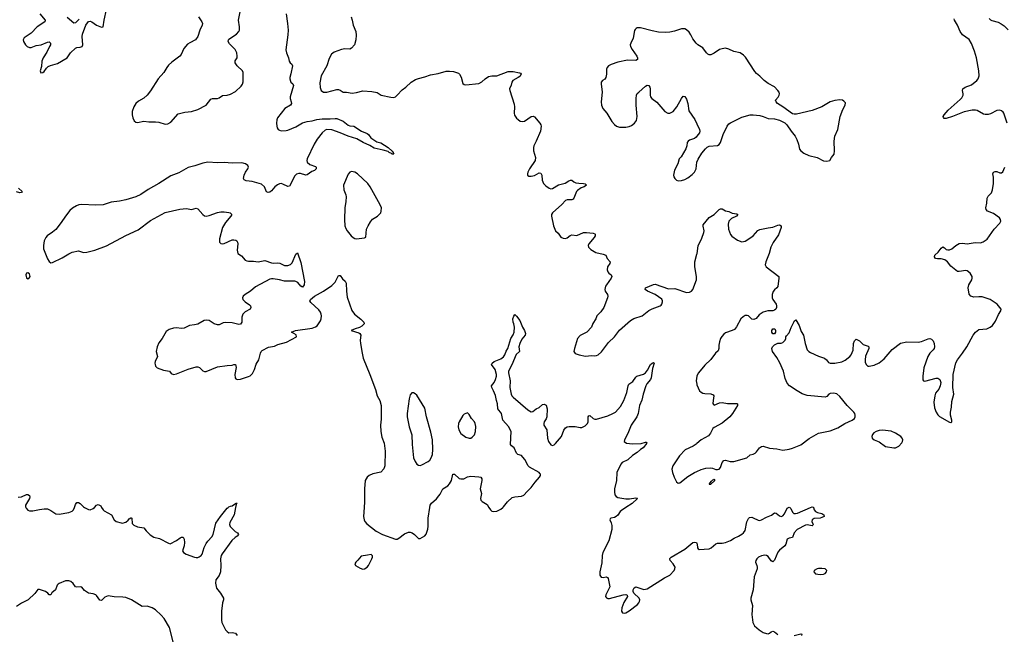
# Model space of a CAD drawing. Header units: inches. Extents: x 1649826 to 1814874, y 507393 to 641959.
# Tile 70 of 131: x 1751709 to 1763763, y 528446 to 535977. Entities that reach past the tile are written whole.
import ezdxf

# ---------------------------------------------------------------- set-up
doc = ezdxf.new("R2010")
doc.units = ezdxf.units.IN
doc.header["$MEASUREMENT"] = 0
for name, color, linetype in [('B7552', 7, 'Continuous'), ('B7553', 7, 'Continuous'), ('B7562', 7, 'Continuous'), ('B7563', 7, 'Continuous')]:
    doc.layers.add(name, color=color, linetype=linetype)

msp = doc.modelspace()

# ---------------------------------------------------------------- linework, layer by layer
at = {"layer": 'B7552', "color": 6}
for points, elevation in [([(1751785, 530000), (1751789, 529990), (1751810, 529966), (1751830, 529959), (1751870, 529958), (1751950, 529975), (1752010, 529982), (1752050, 529982), (1752090, 529965), (1752150, 529924), (1752190, 529918), (1752310, 529938), (1752350, 529953), (1752368, 529972), (1752378, 530000)], 300), ([(1752504, 530000), (1752550, 529975), (1752570, 529973), (1752610, 529987), (1752623, 530000)], 300), ([(1752712, 530000), (1752730, 529971), (1752741, 529961), (1752831, 529910), (1752865, 529850), (1752890, 529830), (1752950, 529813), (1752970, 529810), (1752990, 529815), (1753010, 529822), (1753037, 529843), (1753050, 529863), (1753070, 529875), (1753074, 529874), (1753081, 529870), (1753085, 529805), (1753105, 529785), (1753150, 529763), (1753230, 529751), (1753256, 529716), (1753304, 529664), (1753350, 529637), (1753422, 529622), (1753530, 529561), (1753550, 529554), (1753630, 529595), (1753672, 529628), (1753690, 529635), (1753710, 529635), (1753722, 529610), (1753728, 529570), (1753722, 529530), (1753703, 529470), (1753712, 529450), (1753748, 529430), (1753850, 529390), (1753870, 529386), (1753890, 529388), (1753904, 529396), (1753930, 529413), (1753943, 529430), (1753968, 529510), (1753990, 529557), (1754010, 529589), (1754061, 529639), (1754079, 529670), (1754110, 529807), (1754168, 529890), (1754250, 529990), (1754261, 530000)], 300), ([(1754351, 530000), (1754333, 529910), (1754283, 529817), (1754278, 529790), (1754287, 529767), (1754345, 529705), (1754374, 529690), (1754387, 529670), (1754370, 529650), (1754346, 529634), (1754306, 529594), (1754187, 529433), (1754174, 529410), (1754167, 529370), (1754171, 529290), (1754168, 529210), (1754150, 529168), (1754110, 529114), (1754106, 529074), (1754118, 529010), (1754168, 528950), (1754205, 528890), (1754205, 528870), (1754193, 528830), (1754178, 528730), (1754178, 528618), (1754184, 528590), (1754230, 528503), (1754250, 528479), (1754270, 528464), (1754310, 528470), (1754350, 528462), (1754373, 528430)], 300), ([(1755926, 530000), (1755918, 529890), (1755924, 529850), (1755934, 529830), (1755960, 529800), (1756071, 529711), (1756150, 529670), (1756310, 529614), (1756330, 529614), (1756350, 529623), (1756421, 529679), (1756470, 529697), (1756490, 529698), (1756515, 529690), (1756541, 529670), (1756590, 529621), (1756610, 529621), (1756667, 529653), (1756686, 529674), (1756704, 529736), (1756709, 529771), (1756708, 529870), (1756730, 530000)], 400), ([(1757452, 530000), (1757471, 529971), (1757490, 529957), (1757510, 529950), (1757550, 529955), (1757601, 529979), (1757624, 530000)], 400), ([(1759130, 530000), (1759075, 529965), (1759060, 529950), (1759030, 529906), (1759010, 529890), (1758990, 529879), (1758947, 529870), (1758939, 529861), (1758934, 529850), (1758951, 529811), (1758958, 529778), (1758959, 529730), (1758921, 529590), (1758848, 529450), (1758840, 529410), (1758836, 529324), (1758811, 529210), (1758812, 529172), (1758828, 529148), (1758850, 529144), (1758890, 529149), (1758903, 529143), (1758914, 529130), (1758933, 529030), (1758927, 529010), (1758883, 528930), (1758882, 528910), (1758894, 528894), (1758910, 528886), (1758930, 528884), (1759095, 528930), (1759130, 528933), (1759146, 528926), (1759150, 528910), (1759104, 528836), (1759079, 528770), (1759075, 528730), (1759088, 528708), (1759110, 528704), (1759130, 528710), (1759170, 528734), (1759271, 528810), (1759288, 528830), (1759298, 528850), (1759299, 528870), (1759291, 528890), (1759229, 528950), (1759218, 528970), (1759218, 528990), (1759230, 529015), (1759253, 529027), (1759350, 528997), (1759390, 529003), (1759601, 529139), (1759668, 529172), (1759720, 529230), (1759729, 529250), (1759732, 529270), (1759709, 529310), (1759671, 529350), (1759666, 529370), (1759670, 529376), (1759685, 529390), (1759850, 529491), (1759950, 529570), (1759976, 529576), (1759996, 529570), (1760000, 529560)], 400), ([(1753590, 528338), (1753541, 528530), (1753478, 528638), (1753442, 528682), (1753370, 528745), (1753330, 528771), (1753270, 528791), (1753209, 528789), (1753076, 528870), (1753010, 528896), (1752970, 528903), (1752867, 528907), (1752790, 528918), (1752750, 528903), (1752710, 528859), (1752690, 528863), (1752650, 528921), (1752639, 528930), (1752610, 528941), (1752550, 528950), (1752502, 528982), (1752470, 529022), (1752450, 529026), (1752410, 529022), (1752392, 529030), (1752363, 529070), (1752334, 529094), (1752310, 529103), (1752270, 529101), (1752190, 529070), (1752179, 529061), (1752168, 529050), (1752147, 528993), (1752104, 528956), (1752090, 528930), (1752070, 528930), (1752053, 528950), (1752024, 528970), (1751950, 528995), (1751930, 528994), (1751895, 528945), (1751811, 528869), (1751730, 528828), (1751670, 528787)], 300)]:
    msp.add_lwpolyline(points, dxfattribs=dict(at, elevation=elevation))
at = {"layer": 'B7552', "color": 6, "elevation": 400}
msp.add_lwpolyline([(1756010, 529426), (1755965, 529415), (1755890, 529405), (1755850, 529353), (1755825, 529330), (1755813, 529310), (1755819, 529290), (1755875, 529255), (1755910, 529246), (1755930, 529249), (1755962, 529270), (1755980, 529290), (1756019, 529370), (1756027, 529390), (1756027, 529407)], close=True, dxfattribs=at)
at = {"layer": 'B7553', "color": 6}
for points, elevation in [([(1751956, 536050), (1752020, 535970), (1752016, 535950), (1751923, 535890), (1751849, 535811), (1751765, 535755), (1751752, 535730), (1751756, 535710), (1751778, 535670), (1751799, 535650), (1751830, 535636), (1751850, 535634), (1751910, 535659), (1751970, 535667), (1752050, 535702), (1752070, 535704), (1752085, 535690), (1752085, 535670), (1752075, 535650), (1752041, 535579), (1751997, 535510), (1751980, 535470), (1751975, 535405), (1751958, 535350), (1751967, 535327), (1751990, 535328), (1752010, 535342), (1752037, 535383), (1752058, 535402), (1752085, 535415), (1752170, 535438), (1752290, 535510), (1752329, 535570), (1752390, 535626), (1752410, 535635), (1752450, 535638), (1752473, 535647), (1752480, 535670), (1752475, 535770), (1752479, 535801), (1752517, 535910), (1752550, 535953), (1752570, 535957), (1752590, 535949), (1752650, 535910), (1752710, 535885), (1752730, 535889), (1752741, 535970), (1752770, 536102)], 400), ([(1753899, 536010), (1753939, 535950), (1753945, 535930), (1753944, 535910), (1753912, 535848), (1753889, 535770), (1753860, 535730), (1753790, 535694), (1753765, 535675), (1753718, 535622), (1753684, 535550), (1753669, 535530), (1753570, 535457), (1753530, 535420), (1753508, 535392), (1753473, 535330), (1753404, 535250), (1753310, 535103), (1753270, 535050), (1753230, 535017), (1753162, 534978), (1753130, 534948), (1753106, 534910), (1753087, 534853), (1753085, 534810), (1753093, 534773), (1753110, 534738), (1753130, 534722), (1753150, 534719), (1753230, 534734), (1753290, 534727), (1753370, 534726), (1753410, 534720), (1753490, 534697), (1753521, 534699), (1753558, 534722), (1753650, 534822), (1753730, 534842), (1753810, 534851), (1753890, 534877), (1753990, 534931), (1754050, 535002), (1754070, 535010), (1754130, 535011), (1754150, 535019), (1754190, 535046), (1754250, 535053), (1754290, 535066), (1754350, 535098), (1754419, 535161), (1754435, 535185), (1754444, 535216), (1754446, 535330), (1754437, 535350), (1754372, 535410), (1754347, 535450), (1754347, 535473), (1754370, 535511), (1754372, 535530), (1754366, 535570), (1754345, 535610), (1754279, 535679), (1754261, 535710), (1754264, 535730), (1754270, 535737), (1754362, 535798), (1754390, 535830), (1754398, 535850), (1754401, 535890), (1754386, 535970), (1754408, 536072)], 400), ([(1754969, 536050), (1754988, 535930), (1754994, 535850), (1754991, 535790), (1754967, 535607), (1754973, 535570), (1754998, 535510), (1755008, 535470), (1755020, 535450), (1755040, 535430), (1755048, 535410), (1755030, 535315), (1755017, 535270), (1755016, 535250), (1755022, 535222), (1755029, 535210), (1755051, 535190), (1755059, 535170), (1755020, 535030), (1755019, 535010), (1755034, 534970), (1755036, 534950), (1755025, 534930), (1754953, 534887), (1754865, 534775), (1754856, 534750), (1754854, 534710), (1754856, 534670), (1754862, 534650), (1754873, 534633), (1754890, 534621), (1754910, 534616), (1754970, 534619), (1754990, 534623), (1755090, 534662), (1755170, 534713), (1755230, 534731), (1755290, 534738), (1755345, 534755), (1755410, 534763), (1755510, 534762), (1755570, 534768), (1755590, 534764), (1755670, 534732), (1755730, 534683), (1755750, 534675), (1755800, 534670), (1755892, 534612), (1755963, 534583), (1755977, 534570), (1756008, 534528), (1756030, 534512), (1756082, 534482), (1756130, 534467), (1756221, 534410), (1756270, 534364), (1756280, 534350), (1756280, 534340), (1756290, 534330), (1756268, 534330), (1756259, 534339), (1756230, 534350), (1756220, 534360), (1756160, 534380), (1756050, 534402), (1755994, 534434), (1755915, 534470), (1755836, 534516), (1755730, 534548), (1755632, 534592), (1755530, 534626), (1755470, 534630), (1755450, 534622), (1755410, 534591), (1755350, 534514), (1755312, 534450), (1755227, 534270), (1755225, 534250), (1755230, 534229), (1755262, 534202), (1755330, 534178), (1755338, 534170), (1755340, 534150), (1755336, 534144), (1755318, 534130), (1755285, 534115), (1755230, 534075), (1755210, 534073), (1755148, 534092), (1755127, 534093), (1755096, 534084), (1755075, 534065), (1755010, 533937), (1754990, 533934), (1754930, 533963), (1754910, 533968), (1754890, 533966), (1754865, 533955), (1754832, 533930), (1754790, 533878), (1754770, 533864), (1754750, 533859), (1754730, 533867), (1754704, 533930), (1754670, 533961), (1754556, 533996), (1754483, 534003), (1754456, 534016), (1754449, 534030), (1754456, 534070), (1754475, 534110), (1754503, 534150), (1754509, 534170), (1754501, 534190), (1754474, 534210), (1754430, 534221), (1754310, 534219), (1754210, 534228), (1754130, 534221), (1754010, 534229), (1753950, 534220), (1753853, 534187), (1753770, 534165), (1753658, 534102), (1753558, 534062), (1753410, 533969), (1753282, 533898), (1753190, 533836), (1753130, 533807), (1753009, 533770), (1752930, 533753), (1752830, 533740), (1752730, 533709), (1752635, 533705), (1752470, 533714), (1752432, 533708), (1752404, 533696), (1752354, 533666), (1752322, 533638), (1752269, 533571), (1752218, 533490), (1752152, 533408), (1752110, 533372), (1752046, 533330), (1752027, 533310), (1752009, 533269), (1752000, 533210), (1752002, 533170), (1752050, 533045), (1752070, 533015), (1752090, 532997), (1752110, 533000), (1752230, 533057), (1752310, 533109), (1752350, 533127), (1752430, 533146), (1752490, 533125), (1752530, 533127), (1752630, 533152), (1752770, 533205), (1753010, 533334), (1753158, 533402), (1753310, 533518), (1753490, 533616), (1753670, 533654), (1753750, 533662), (1753810, 533652), (1753870, 533668), (1753890, 533658), (1753950, 533588), (1753970, 533574), (1753990, 533568), (1754030, 533576), (1754130, 533615), (1754170, 533623), (1754210, 533624), (1754270, 533614), (1754285, 533610), (1754299, 533599), (1754304, 533590), (1754293, 533570), (1754229, 533491), (1754190, 533430), (1754156, 533290), (1754153, 533250), (1754170, 533233), (1754190, 533230), (1754210, 533235), (1754310, 533278), (1754330, 533281), (1754356, 533276), (1754367, 533267), (1754376, 533250), (1754378, 533230), (1754371, 533151), (1754381, 533110), (1754423, 533082), (1754470, 533032), (1754490, 533022), (1754510, 533018), (1754570, 533019), (1754630, 533008), (1754710, 533027), (1754790, 532999), (1754810, 532995), (1754870, 532998), (1754892, 532992), (1754950, 532965), (1754990, 532965), (1755023, 532977), (1755043, 532997), (1755090, 533103), (1755110, 533122), (1755150, 533000), (1755194, 532770), (1755193, 532727), (1755170, 532700), (1755150, 532711), (1755115, 532755), (1755090, 532770), (1755075, 532775), (1754950, 532775), (1754890, 532791), (1754810, 532802), (1754790, 532802), (1754770, 532797), (1754596, 532704), (1754534, 532650), (1754467, 532610), (1754445, 532590), (1754435, 532570), (1754440, 532550), (1754470, 532520), (1754522, 532482), (1754534, 532470), (1754540, 532450), (1754529, 532430), (1754470, 532399), (1754440, 532370), (1754427, 532330), (1754427, 532270), (1754413, 532247), (1754390, 532244), (1754310, 532262), (1754230, 532268), (1754198, 532262), (1754150, 532238), (1754130, 532236), (1754090, 532252), (1754030, 532290), (1753990, 532296), (1753966, 532290), (1753890, 532246), (1753850, 532236), (1753789, 532231), (1753722, 532198), (1753690, 532194), (1753630, 532202), (1753590, 532198), (1753540, 532180), (1753503, 532157), (1753454, 532070), (1753410, 532017), (1753391, 531970), (1753379, 531910), (1753394, 531850), (1753368, 531790), (1753364, 531770), (1753366, 531750), (1753372, 531730), (1753390, 531710), (1753470, 531684), (1753544, 531670), (1753561, 531641), (1753590, 531630), (1753630, 531636), (1753770, 531696), (1753870, 531722), (1753890, 531722), (1753910, 531715), (1753950, 531675), (1753970, 531667), (1753990, 531667), (1754130, 531723), (1754250, 531741), (1754310, 531742), (1754332, 531752), (1754351, 531750), (1754357, 531717), (1754343, 531630), (1754348, 531588), (1754356, 531576), (1754370, 531569), (1754410, 531573), (1754510, 531603), (1754530, 531613), (1754558, 531642), (1754585, 531690), (1754605, 531755), (1754635, 531810), (1754655, 531890), (1754664, 531910), (1754677, 531923), (1754756, 531964), (1754830, 531978), (1754870, 531995), (1754976, 532024), (1755099, 532090), (1755094, 532114), (1755037, 532150), (1755086, 532170), (1755290, 532199), (1755330, 532213), (1755350, 532226), (1755390, 532287), (1755399, 532310), (1755404, 532350), (1755400, 532370), (1755390, 532395), (1755370, 532421), (1755272, 532510), (1755262, 532530), (1755269, 532550), (1755318, 532590), (1755430, 532650), (1755530, 532719), (1755570, 532761), (1755610, 532844), (1755630, 532842), (1755662, 532802), (1755695, 532775), (1755707, 532750), (1755709, 532650), (1755718, 532578), (1755774, 532414), (1755808, 532368), (1755886, 532306), (1755923, 532270), (1755925, 532250), (1755899, 532221), (1755870, 532204), (1755815, 532190), (1755766, 532170), (1755859, 532139), (1755872, 532130), (1755885, 532110), (1755878, 532050), (1755880, 532010), (1755900, 531890), (1755914, 531830), (1755996, 531630), (1756064, 531444), (1756084, 531370), (1756118, 531310), (1756134, 531250), (1756136, 531084), (1756126, 531010), (1756129, 530930), (1756143, 530863), (1756170, 530790), (1756183, 530690), (1756179, 530510), (1756166, 530474), (1756130, 530434), (1756030, 530413), (1755988, 530390), (1755964, 530370), (1755939, 530330), (1755929, 530229), (1755931, 530070), (1755926, 530000)], 400), ([(1752438, 535982), (1752410, 535953), (1752390, 535938), (1752370, 535936), (1752290, 536005)], 400), ([(1755766, 536010), (1755780, 535970), (1755790, 535910), (1755825, 535830), (1755828, 535788), (1755823, 535730), (1755808, 535670), (1755770, 535629), (1755750, 535614), (1755690, 535618), (1755647, 535613), (1755560, 535580), (1755527, 535553), (1755499, 535501), (1755470, 535410), (1755400, 535290), (1755385, 535205), (1755386, 535146), (1755400, 535110), (1755430, 535089), (1755470, 535089), (1755590, 535122), (1755610, 535122), (1755634, 535114), (1755670, 535088), (1755710, 535090), (1755778, 535078), (1755830, 535083), (1755910, 535105), (1756018, 535098), (1756084, 535084), (1756133, 535053), (1756253, 535027), (1756290, 535024), (1756310, 535033), (1756330, 535052), (1756390, 535119), (1756434, 535150), (1756500, 535210), (1756555, 535245), (1756590, 535257), (1756670, 535277), (1756737, 535303), (1756830, 535318), (1756930, 535346), (1756970, 535347), (1757021, 535341), (1757080, 535320), (1757092, 535310), (1757112, 535272), (1757135, 535195), (1757150, 535182), (1757170, 535180), (1757330, 535195), (1757365, 535215), (1757407, 535253), (1757450, 535282), (1757490, 535290), (1757550, 535289), (1757690, 535340), (1757710, 535343), (1757750, 535340), (1757827, 535327), (1757840, 535320), (1757847, 535310), (1757830, 535282), (1757810, 535267), (1757744, 535230), (1757733, 535210), (1757726, 535174), (1757707, 535130), (1757709, 535109), (1757763, 534943), (1757767, 534910), (1757762, 534830), (1757766, 534806), (1757789, 534770), (1757810, 534752), (1757835, 534735), (1757868, 534728), (1757890, 534735), (1757970, 534792), (1757996, 534796), (1758010, 534787), (1758076, 534710), (1758088, 534690), (1758092, 534670), (1758084, 534610), (1758032, 534488), (1758002, 534430), (1757997, 534410), (1757998, 534370), (1758023, 534290), (1758019, 534250), (1757949, 534150), (1757929, 534109), (1757924, 534090), (1757925, 534070), (1757941, 534061), (1757970, 534058), (1758010, 534069), (1758070, 534102), (1758090, 534096), (1758101, 534070), (1758104, 534010), (1758121, 533970), (1758150, 533940), (1758191, 533911), (1758210, 533904), (1758230, 533908), (1758306, 533954), (1758388, 533972), (1758430, 534002), (1758450, 534010), (1758470, 534009), (1758494, 533990), (1758519, 533979), (1758553, 533973), (1758611, 533970), (1758630, 533964), (1758649, 533950), (1758620, 533930), (1758584, 533916), (1758538, 533882), (1758527, 533870), (1758494, 533790), (1758483, 533777), (1758470, 533769), (1758410, 533768), (1758390, 533760), (1758346, 533714), (1758231, 533610), (1758220, 533590), (1758220, 533570), (1758243, 533450), (1758269, 533390), (1758301, 533361), (1758332, 533312), (1758361, 533301), (1758390, 533296), (1758410, 533302), (1758447, 533333), (1758470, 533341), (1758530, 533334), (1758610, 533371), (1758649, 533371), (1758730, 533360), (1758750, 533354), (1758754, 533350), (1758753, 533330), (1758742, 533310), (1758676, 533230), (1758667, 533210), (1758672, 533190), (1758700, 533160), (1758763, 533123), (1758850, 533104), (1758884, 533090), (1758900, 533050), (1758938, 533010), (1758935, 532990), (1758903, 532950), (1758900, 532910), (1758907, 532887), (1758921, 532870), (1758950, 532850), (1758957, 532830), (1758950, 532810), (1758892, 532730), (1758882, 532710), (1758872, 532670), (1758875, 532650), (1758905, 532610), (1758908, 532590), (1758903, 532570), (1758859, 532450), (1758822, 532398), (1758775, 532350), (1758763, 532310), (1758727, 532253), (1758707, 532210), (1758650, 532150), (1758570, 532109), (1758538, 532070), (1758499, 531950), (1758494, 531910), (1758510, 531886), (1758558, 531870), (1758636, 531856), (1758710, 531862), (1758750, 531860), (1758770, 531862), (1758790, 531871), (1758830, 531909), (1758919, 532021), (1758990, 532090), (1759050, 532174), (1759186, 532290), (1759226, 532314), (1759330, 532349), (1759410, 532415), (1759450, 532434), (1759550, 532469), (1759561, 532479), (1759570, 532490), (1759579, 532521), (1759580, 532530), (1759570, 532554), (1759490, 532609), (1759393, 532650), (1759367, 532670), (1759370, 532691), (1759470, 532734), (1759490, 532735), (1759650, 532678), (1759730, 532685), (1759870, 532636), (1759910, 532638), (1759933, 532650), (1759950, 532670), (1759993, 532790), (1759995, 532830), (1759975, 532950), (1759973, 533010), (1760000, 533105)], 500), ([(1760000, 535679), (1759989, 535689), (1759950, 535742), (1759927, 535790), (1759905, 535825), (1759874, 535854), (1759850, 535866), (1759810, 535865), (1759724, 535836), (1759670, 535823), (1759610, 535819), (1759530, 535825), (1759450, 535839), (1759310, 535875), (1759270, 535875), (1759255, 535870), (1759242, 535858), (1759235, 535845), (1759221, 535750), (1759189, 535690), (1759184, 535670), (1759187, 535650), (1759208, 535610), (1759265, 535530), (1759274, 535510), (1759273, 535490), (1759250, 535475), (1759150, 535482), (1759030, 535456), (1758950, 535429), (1758917, 535410), (1758899, 535390), (1758892, 535370), (1758893, 535310), (1758886, 535270), (1758872, 535248), (1758842, 535230), (1758828, 535210), (1758826, 535190), (1758841, 535090), (1758826, 534970), (1758830, 534930), (1758848, 534888), (1758896, 534830), (1758958, 534730), (1758992, 534692), (1759014, 534674), (1759050, 534660), (1759130, 534658), (1759170, 534668), (1759198, 534682), (1759235, 534710), (1759259, 534741), (1759269, 534790), (1759255, 534930), (1759254, 535010), (1759260, 535050), (1759269, 535071), (1759287, 535090), (1759370, 535163), (1759390, 535174), (1759410, 535170), (1759424, 535150), (1759429, 535129), (1759427, 535050), (1759433, 535030), (1759447, 535010), (1759510, 534967), (1759608, 534850), (1759645, 534830), (1759670, 534830), (1759710, 534853), (1759752, 534908), (1759810, 535013), (1759830, 535039), (1759850, 535035), (1759870, 535001), (1759888, 534950), (1759901, 534861), (1759975, 534755), (1760000, 534701)], 600), ([(1760000, 534549), (1759990, 534536), (1759970, 534521), (1759910, 534502), (1759891, 534489), (1759882, 534470), (1759877, 534430), (1759865, 534395), (1759805, 534295), (1759784, 534270), (1759766, 534210), (1759727, 534133), (1759712, 534070), (1759717, 534050), (1759728, 534030), (1759749, 534009), (1759770, 534001), (1759810, 534005), (1759850, 534019), (1759890, 534041), (1759942, 534078), (1759971, 534109), (1759992, 534150), (1760000, 534230)], 600), ([(1751692, 533912), (1751739, 533870), (1751730, 533859), (1751710, 533856), (1751668, 533868)], 300), ([(1757624, 530000), (1757632, 530008), (1757680, 530070), (1757738, 530122), (1757770, 530130), (1757850, 530138), (1757881, 530150), (1757922, 530198), (1757970, 530244), (1758018, 530310), (1758071, 530370), (1758083, 530390), (1758085, 530410), (1758078, 530418), (1758067, 530430), (1757950, 530495), (1757935, 530510), (1757891, 530590), (1757870, 530618), (1757850, 530636), (1757808, 530650), (1757790, 530664), (1757762, 530730), (1757730, 530754), (1757717, 530770), (1757725, 530930), (1757693, 530993), (1757625, 531070), (1757608, 531150), (1757596, 531170), (1757573, 531193), (1757564, 531210), (1757560, 531270), (1757546, 531310), (1757533, 531373), (1757511, 531431), (1757487, 531470), (1757486, 531490), (1757516, 531530), (1757533, 531567), (1757545, 531610), (1757545, 531630), (1757530, 531690), (1757484, 531750), (1757493, 531770), (1757519, 531790), (1757598, 531822), (1757633, 531847), (1757646, 531870), (1757663, 531917), (1757686, 531950), (1757720, 532070), (1757750, 532116), (1757764, 532150), (1757766, 532210), (1757758, 532250), (1757749, 532270), (1757746, 532310), (1757757, 532343), (1757770, 532364), (1757790, 532346), (1757830, 532290), (1757865, 532210), (1757889, 532169), (1757901, 532130), (1757897, 532110), (1757857, 532063), (1757830, 532010), (1757820, 531970), (1757828, 531910), (1757785, 531875), (1757734, 531746), (1757692, 531670), (1757692, 531650), (1757713, 531553), (1757710, 531470), (1757726, 531390), (1757734, 531370), (1757750, 531350), (1757930, 531195), (1757970, 531171), (1757990, 531177), (1758030, 531207), (1758070, 531224), (1758110, 531262), (1758130, 531266), (1758155, 531255), (1758167, 531210), (1758162, 531110), (1758154, 531086), (1758130, 531050), (1758125, 531030), (1758127, 531010), (1758161, 530950), (1758169, 530851), (1758182, 530810), (1758210, 530768), (1758230, 530760), (1758250, 530766), (1758270, 530784), (1758342, 530870), (1758372, 530948), (1758390, 530975), (1758410, 530989), (1758434, 530994), (1758510, 530994), (1758570, 530981), (1758590, 530981), (1758630, 530999), (1758662, 531030), (1758669, 531050), (1758669, 531111), (1758677, 531123), (1758690, 531127), (1758730, 531092), (1758750, 531084), (1758770, 531084), (1758910, 531124), (1758970, 531151), (1759001, 531170), (1759063, 531237), (1759106, 531310), (1759140, 531410), (1759156, 531490), (1759167, 531513), (1759217, 531543), (1759250, 531597), (1759263, 531610), (1759345, 531635), (1759370, 531650), (1759396, 531684), (1759430, 531752), (1759450, 531768), (1759470, 531775), (1759478, 531770), (1759457, 531703), (1759438, 531590), (1759430, 531570), (1759386, 531514), (1759374, 531490), (1759341, 531390), (1759324, 531316), (1759298, 531250), (1759281, 531150), (1759262, 531110), (1759194, 531010), (1759154, 530906), (1759113, 530830), (1759110, 530810), (1759137, 530790), (1759210, 530782), (1759315, 530785), (1759370, 530802), (1759380, 530800), (1759385, 530790), (1759341, 530730), (1759310, 530710), (1759267, 530673), (1759210, 530639), (1759154, 530586), (1759086, 530550), (1759070, 530530), (1759019, 530430), (1759014, 530330), (1758990, 530230), (1758989, 530190), (1758996, 530156), (1759010, 530136), (1759030, 530124), (1759130, 530105), (1759173, 530107), (1759250, 530119), (1759270, 530116), (1759274, 530110), (1759208, 530050), (1759130, 530000)], 400), ([(1760000, 531613), (1759999, 531610), (1759992, 531550), (1759997, 531510), (1760000, 531502)], 500), ([(1760000, 530783), (1759990, 530774), (1759953, 530750), (1759854, 530706), (1759787, 530633), (1759705, 530510), (1759693, 530470), (1759699, 530430), (1759722, 530370), (1759750, 530314), (1759770, 530298), (1759790, 530304), (1759890, 530378), (1759970, 530429), (1760000, 530442)], 500), ([(1756730, 530000), (1756734, 530030), (1756750, 530053), (1756810, 530108), (1756838, 530142), (1756855, 530165), (1756887, 530230), (1756950, 530267), (1756972, 530290), (1756994, 530330), (1757012, 530408), (1757030, 530410), (1757090, 530355), (1757110, 530350), (1757147, 530353), (1757190, 530375), (1757230, 530383), (1757330, 530376), (1757353, 530370), (1757365, 530350), (1757366, 530330), (1757344, 530230), (1757363, 530170), (1757352, 530112), (1757355, 530090), (1757372, 530072), (1757412, 530050), (1757430, 530035), (1757452, 530000)], 400), ([(1751690, 530126), (1751731, 530129), (1751790, 530158), (1751810, 530160), (1751828, 530148), (1751832, 530132), (1751828, 530110), (1751781, 530030), (1751781, 530010), (1751785, 530000)], 300), ([(1752378, 530000), (1752390, 530035), (1752410, 530063), (1752430, 530062), (1752450, 530050), (1752490, 530008), (1752504, 530000)], 300), ([(1752623, 530000), (1752650, 530027), (1752670, 530036), (1752700, 530020), (1752712, 530000)], 300), ([(1754261, 530000), (1754270, 530007), (1754290, 530017), (1754310, 530019), (1754350, 530051), (1754370, 530054), (1754367, 530047), (1754353, 530047), (1754358, 530038), (1754351, 530000)], 300)]:
    msp.add_lwpolyline(points, dxfattribs=dict(at, elevation=elevation))
for points, elevation in [([(1755770, 534117), (1755750, 534108), (1755730, 534083), (1755671, 533950), (1755678, 533890), (1755702, 533830), (1755706, 533806), (1755703, 533750), (1755689, 533670), (1755685, 533530), (1755691, 533450), (1755700, 533420), (1755717, 533390), (1755766, 533330), (1755790, 533308), (1755810, 533297), (1755830, 533293), (1755930, 533305), (1755946, 533314), (1755956, 533410), (1755974, 533450), (1756002, 533498), (1756029, 533531), (1756090, 533571), (1756111, 533589), (1756128, 533610), (1756136, 533630), (1756137, 533670), (1756120, 533710), (1755999, 533930), (1755971, 533970), (1755845, 534090), (1755810, 534109)], 500), ([(1751810, 532877), (1751790, 532873), (1751783, 532850), (1751790, 532812), (1751810, 532801), (1751830, 532818), (1751835, 532830), (1751830, 532862)], 400), ([(1756510, 531406), (1756490, 531380), (1756475, 531330), (1756451, 531150), (1756453, 531110), (1756476, 530990), (1756510, 530890), (1756514, 530770), (1756531, 530610), (1756550, 530562), (1756570, 530532), (1756590, 530517), (1756610, 530515), (1756630, 530524), (1756710, 530562), (1756730, 530581), (1756748, 530610), (1756761, 530650), (1756766, 530710), (1756763, 530830), (1756743, 530923), (1756689, 531110), (1756670, 531215), (1756570, 531375), (1756550, 531394), (1756530, 531405)], 500), ([(1757190, 531158), (1757150, 531144), (1757133, 531127), (1757088, 531050), (1757081, 531030), (1757077, 530990), (1757083, 530950), (1757110, 530908), (1757170, 530860), (1757210, 530848), (1757230, 530851), (1757250, 530862), (1757275, 530890), (1757290, 530930), (1757291, 530991), (1757286, 531030), (1757277, 531050), (1757240, 531090), (1757210, 531138)], 500)]:
    msp.add_lwpolyline(points, close=True, dxfattribs=dict(at, elevation=elevation))
at = {"layer": 'B7562', "color": 6, "elevation": 400}
for points in [[(1760000, 529560), (1760003, 529550), (1760007, 529507), (1760014, 529494), (1760026, 529486), (1760150, 529492), (1760175, 529505), (1760230, 529556), (1760250, 529565), (1760310, 529562), (1760350, 529570), (1760410, 529596), (1760455, 529625), (1760510, 529649), (1760550, 529674), (1760570, 529691), (1760590, 529717), (1760610, 529823), (1760633, 529867), (1760644, 529876), (1760670, 529880), (1760690, 529875), (1760750, 529843), (1760770, 529841), (1760790, 529847), (1760850, 529883), (1760914, 529906), (1760950, 529935), (1760970, 529930), (1761010, 529896), (1761030, 529888), (1761050, 529898), (1761070, 529922), (1761103, 529990), (1761120, 530000)], [(1761427, 530000), (1761436, 529970), (1761452, 529950), (1761477, 529937), (1761530, 529925), (1761554, 529910), (1761557, 529890), (1761530, 529877), (1761509, 529869), (1761436, 529864), (1761411, 529850), (1761405, 529830), (1761423, 529790), (1761418, 529782), (1761410, 529777), (1761350, 529786), (1761330, 529783), (1761227, 529730), (1761190, 529690), (1761169, 529631), (1761130, 529623), (1761105, 529610), (1761089, 529550), (1761074, 529530), (1761010, 529477), (1760990, 529453), (1760950, 529356), (1760930, 529336), (1760907, 529347), (1760870, 529400), (1760850, 529413), (1760830, 529414), (1760790, 529408), (1760752, 529390), (1760732, 529370), (1760720, 529350), (1760717, 529330), (1760734, 529290), (1760738, 529270), (1760737, 529250), (1760699, 529150), (1760689, 528990), (1760661, 528890), (1760661, 528870), (1760679, 528799), (1760672, 528690), (1760684, 528590), (1760705, 528550), (1760760, 528500), (1760809, 528469), (1760850, 528455), (1760870, 528454), (1760890, 528461), (1760910, 528477), (1760930, 528486), (1760950, 528478), (1760990, 528444)], [(1761136, 530000), (1761150, 529987), (1761170, 529941), (1761187, 529927), (1761206, 529926), (1761230, 529932), (1761389, 530000)], [(1761190, 528431), (1761273, 528453), (1761282, 528450), (1761280, 528430)]]:
    msp.add_lwpolyline(points, dxfattribs=at)
at = {"layer": 'B7562', "color": 6, "elevation": 500}
msp.add_lwpolyline([(1761530, 529253), (1761489, 529251), (1761470, 529248), (1761433, 529230), (1761429, 529210), (1761450, 529189), (1761510, 529180), (1761550, 529183), (1761570, 529190), (1761587, 529210), (1761592, 529230), (1761570, 529247)], close=True, dxfattribs=at)
at = {"layer": 'B7563', "color": 6}
for points, elevation in [([(1763797, 534710), (1763759, 534830), (1763750, 534844), (1763730, 534861), (1763710, 534868), (1763670, 534865), (1763595, 534825), (1763564, 534816), (1763530, 534814), (1763510, 534819), (1763430, 534864), (1763410, 534868), (1763370, 534867), (1763270, 534846), (1763130, 534789), (1763050, 534768), (1763027, 534767), (1763017, 534777), (1763016, 534790), (1763026, 534810), (1763077, 534870), (1763223, 534997), (1763242, 535018), (1763258, 535050), (1763260, 535070), (1763252, 535110), (1763254, 535130), (1763284, 535150), (1763360, 535180), (1763427, 535230), (1763441, 535250), (1763454, 535290), (1763451, 535349), (1763422, 535510), (1763398, 535590), (1763363, 535683), (1763333, 535733), (1763252, 535790), (1763223, 535830), (1763190, 535910), (1763152, 535972), (1763147, 535987)], 500), ([(1763577, 535990), (1763595, 535975), (1763610, 535966), (1763687, 535947), (1763726, 535926), (1763761, 535901), (1763810, 535853)], 500), ([(1760000, 534230), (1760013, 534267), (1760058, 534342), (1760104, 534396), (1760126, 534414), (1760150, 534426), (1760250, 534436), (1760273, 534447), (1760287, 534473), (1760322, 534570), (1760369, 534671), (1760390, 534699), (1760410, 534713), (1760550, 534781), (1760650, 534809), (1760690, 534812), (1760770, 534802), (1760810, 534791), (1760870, 534766), (1760950, 534763), (1761010, 534747), (1761074, 534714), (1761101, 534690), (1761153, 534610), (1761202, 534550), (1761222, 534510), (1761243, 534450), (1761256, 534390), (1761270, 534370), (1761310, 534340), (1761370, 534312), (1761470, 534289), (1761550, 534249), (1761590, 534243), (1761628, 534250), (1761646, 534290), (1761680, 534330), (1761684, 534370), (1761681, 534490), (1761689, 534550), (1761723, 534630), (1761754, 534790), (1761785, 534875), (1761816, 534930), (1761817, 534957), (1761799, 534979), (1761782, 534990), (1761750, 534995), (1761690, 534988), (1761630, 534969), (1761530, 534908), (1761410, 534862), (1761220, 534820), (1761190, 534819), (1761170, 534824), (1761050, 534910), (1760985, 534950), (1760969, 534970), (1760961, 534990), (1760993, 535027), (1761006, 535050), (1761010, 535070), (1761005, 535090), (1760992, 535110), (1760950, 535152), (1760873, 535193), (1760821, 535230), (1760770, 535284), (1760730, 535318), (1760710, 535341), (1760596, 535516), (1760570, 535542), (1760530, 535570), (1760450, 535588), (1760390, 535617), (1760350, 535628), (1760310, 535621), (1760275, 535610), (1760210, 535568), (1760170, 535548), (1760150, 535548), (1760134, 535554), (1760115, 535570), (1760070, 535630), (1760010, 535670), (1760000, 535679)], 600), ([(1760000, 534701), (1760033, 534630), (1760034, 534610), (1760030, 534589), (1760000, 534549)], 600), ([(1760000, 530442), (1760050, 530464), (1760110, 530480), (1760166, 530486), (1760190, 530482), (1760230, 530466), (1760250, 530464), (1760270, 530470), (1760290, 530490), (1760307, 530550), (1760330, 530577), (1760350, 530580), (1760405, 530565), (1760450, 530562), (1760610, 530609), (1760650, 530644), (1760690, 530655), (1760713, 530667), (1760730, 530683), (1760767, 530733), (1760790, 530748), (1760810, 530751), (1760890, 530727), (1760978, 530718), (1761050, 530702), (1761130, 530713), (1761170, 530725), (1761270, 530767), (1761375, 530845), (1761488, 530912), (1761630, 530940), (1761726, 530974), (1761810, 531030), (1761902, 531070), (1761928, 531092), (1761938, 531110), (1761938, 531130), (1761931, 531150), (1761919, 531170), (1761841, 531250), (1761750, 531360), (1761713, 531393), (1761670, 531402), (1761630, 531397), (1761613, 531387), (1761590, 531361), (1761569, 531351), (1761350, 531372), (1761290, 531394), (1761228, 531428), (1761131, 531491), (1761105, 531525), (1761081, 531581), (1761058, 531670), (1761014, 531774), (1760977, 531837), (1760924, 531910), (1760917, 531950), (1760923, 531970), (1760950, 531993), (1760990, 532015), (1761030, 532012), (1761050, 532022), (1761078, 532050), (1761089, 532070), (1761089, 532090), (1761096, 532104), (1761130, 532138), (1761153, 532207), (1761185, 532270), (1761190, 532281), (1761210, 532298), (1761250, 532231), (1761275, 532155), (1761303, 532110), (1761323, 532010), (1761350, 531930), (1761370, 531910), (1761390, 531898), (1761490, 531853), (1761561, 531830), (1761584, 531810), (1761610, 531778), (1761630, 531767), (1761689, 531769), (1761774, 531786), (1761814, 531806), (1761872, 531848), (1761889, 531871), (1761911, 531929), (1761917, 532010), (1761930, 532041), (1761950, 532061), (1761990, 532042), (1762035, 531995), (1762097, 531977), (1762106, 531970), (1762105, 531950), (1762065, 531855), (1762059, 531810), (1762061, 531781), (1762071, 531751), (1762090, 531733), (1762110, 531730), (1762170, 531742), (1762230, 531773), (1762290, 531823), (1762390, 531936), (1762490, 532015), (1762570, 532030), (1762710, 532024), (1762750, 532033), (1762830, 532066), (1762850, 532070), (1762870, 532064), (1762890, 532042), (1762903, 532010), (1762909, 531970), (1762906, 531950), (1762893, 531930), (1762850, 531889), (1762826, 531850), (1762778, 531710), (1762765, 531610), (1762766, 531566), (1762772, 531552), (1762790, 531547), (1762930, 531583), (1762950, 531584), (1762972, 531570), (1762987, 531530), (1762979, 531490), (1762961, 531450), (1762921, 531399), (1762913, 531370), (1762901, 531290), (1762910, 531222), (1762930, 531167), (1762950, 531135), (1762970, 531116), (1763090, 531046), (1763110, 531042), (1763121, 531050), (1763122, 531070), (1763106, 531130), (1763103, 531170), (1763117, 531230), (1763121, 531299), (1763143, 531390), (1763133, 531470), (1763136, 531630), (1763170, 531772), (1763190, 531808), (1763251, 531889), (1763303, 531970), (1763381, 532110), (1763410, 532149), (1763450, 532180), (1763550, 532190), (1763590, 532209), (1763618, 532230), (1763657, 532283), (1763690, 532364), (1763722, 532410), (1763725, 532430), (1763675, 532490), (1763591, 532550), (1763490, 532579), (1763450, 532583), (1763390, 532576), (1763351, 532591), (1763333, 532613), (1763321, 532690), (1763330, 532730), (1763364, 532790), (1763371, 532810), (1763371, 532830), (1763344, 532870), (1763310, 532899), (1763290, 532904), (1763210, 532890), (1763190, 532893), (1763110, 532956), (1763066, 533010), (1763034, 533034), (1762990, 533048), (1762945, 533045), (1762922, 533050), (1762910, 533070), (1762913, 533090), (1762953, 533127), (1762990, 533176), (1763010, 533192), (1763030, 533182), (1763050, 533162), (1763070, 533155), (1763090, 533157), (1763120, 533170), (1763169, 533211), (1763210, 533233), (1763250, 533237), (1763310, 533231), (1763408, 533248), (1763470, 533242), (1763506, 533254), (1763552, 533288), (1763639, 533410), (1763710, 533485), (1763719, 533510), (1763716, 533530), (1763704, 533550), (1763630, 533601), (1763559, 533630), (1763540, 533650), (1763536, 533670), (1763548, 533730), (1763552, 533790), (1763565, 533815), (1763605, 533855), (1763620, 533890), (1763630, 533970), (1763629, 534049), (1763623, 534090), (1763630, 534107), (1763650, 534116), (1763670, 534115), (1763710, 534101), (1763730, 534100), (1763746, 534114), (1763771, 534170)], 500), ([(1760000, 533105), (1760001, 533110), (1760014, 533206), (1760061, 533299), (1760086, 533370), (1760087, 533390), (1760075, 533445), (1760078, 533462), (1760150, 533551), (1760209, 533591), (1760270, 533653), (1760290, 533661), (1760310, 533658), (1760350, 533635), (1760390, 533627), (1760430, 533605), (1760490, 533597), (1760501, 533590), (1760485, 533570), (1760421, 533539), (1760390, 533510), (1760383, 533470), (1760387, 533410), (1760410, 533346), (1760426, 533326), (1760496, 533276), (1760550, 533255), (1760590, 533262), (1760610, 533274), (1760687, 533330), (1760747, 533393), (1760770, 533405), (1760870, 533427), (1760930, 533433), (1760990, 533460), (1761010, 533464), (1761029, 533450), (1761031, 533430), (1761000, 533340), (1760934, 533246), (1760903, 533190), (1760886, 533110), (1760844, 533010), (1760835, 532975), (1760848, 532948), (1761002, 532830), (1761004, 532810), (1760991, 532709), (1760979, 532690), (1760950, 532667), (1760933, 532647), (1760920, 532610), (1760922, 532570), (1760928, 532548), (1760968, 532490), (1760975, 532470), (1760974, 532450), (1760964, 532430), (1760950, 532416), (1760930, 532408), (1760866, 532410), (1760810, 532393), (1760761, 532359), (1760723, 532317), (1760696, 532304), (1760670, 532307), (1760630, 532348), (1760613, 532353), (1760590, 532351), (1760564, 532336), (1760539, 532310), (1760485, 532215), (1760458, 532182), (1760432, 532168), (1760350, 532140), (1760330, 532125), (1760304, 532096), (1760289, 532070), (1760275, 532030), (1760268, 531990), (1760269, 531950), (1760260, 531920), (1760228, 531890), (1760170, 531814), (1760097, 531743), (1760019, 531650), (1760000, 531613)], 500), ([(1760000, 531502), (1760030, 531430), (1760050, 531411), (1760070, 531401), (1760095, 531395), (1760171, 531391), (1760200, 531380), (1760208, 531368), (1760197, 531310), (1760195, 531275), (1760201, 531261), (1760210, 531254), (1760278, 531282), (1760310, 531287), (1760375, 531275), (1760490, 531273), (1760496, 531270), (1760498, 531250), (1760436, 531150), (1760403, 531110), (1760310, 531034), (1760210, 530982), (1760194, 530966), (1760164, 530910), (1760140, 530880), (1760053, 530830), (1760000, 530783)], 500), ([(1761120, 530000), (1761130, 530006), (1761136, 530000)], 400), ([(1761389, 530000), (1761410, 530009), (1761425, 530005), (1761427, 530000)], 400)]:
    msp.add_lwpolyline(points, dxfattribs=dict(at, elevation=elevation))
at = {"layer": 'B7563', "color": 6, "elevation": 500}
for points in [[(1760950, 532128), (1760930, 532129), (1760918, 532150), (1760915, 532170), (1760930, 532191), (1760952, 532190), (1760962, 532170), (1760962, 532150)], [(1762270, 530948), (1762230, 530943), (1762193, 530930), (1762166, 530914), (1762150, 530893), (1762143, 530870), (1762147, 530850), (1762170, 530831), (1762230, 530805), (1762310, 530749), (1762410, 530729), (1762430, 530730), (1762470, 530753), (1762507, 530793), (1762516, 530810), (1762520, 530830), (1762514, 530850), (1762494, 530870), (1762430, 530911), (1762376, 530936)], [(1760210, 530349), (1760201, 530339), (1760190, 530336), (1760178, 530322), (1760170, 530320), (1760149, 530290), (1760150, 530286), (1760170, 530287), (1760218, 530330), (1760219, 530339)]]:
    msp.add_lwpolyline(points, close=True, dxfattribs=at)

doc.saveas('drawing.dxf')
